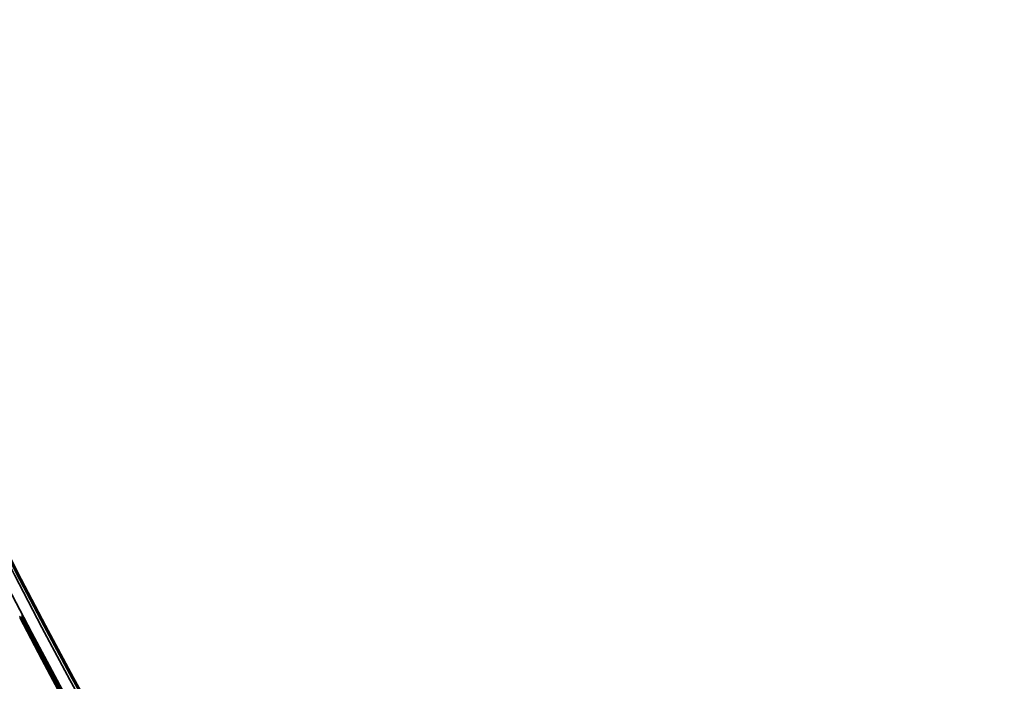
# Model space of a CAD drawing. Header units: millimetres. Extents: x -1503 to 2224, y -4278 to 2541.
# Tile 11 of 50: x -350 to -202, y -3629 to -3530. Entities that reach past the tile are written whole.
import ezdxf

# ---------------------------------------------------------------- set-up
doc = ezdxf.new("R2010")
doc.units = ezdxf.units.MM
doc.header["$LTSCALE"] = 0.75
doc.layers.add('Visible', color=7, linetype='Continuous', lineweight=70)
doc.layers.add('Visible Narrow', color=7, linetype='Continuous', lineweight=35)

msp = doc.modelspace()

# ---------------------------------------------------------------- linework, layer by layer
at = {"layer": 'Visible', "extrusion": (-7.30938e-29, -5.96856e-13, -1)}
for radius in [763.5, 736.5]:
    msp.add_circle((-305.85, -3277.76, -27.4), radius, dxfattribs=at)
at = {"layer": 'Visible', "extrusion": (-0.46815, 0.883649, 8.78126e-07)}
msp.add_arc((2003.61, 27.8, -3034.85), 0.3, 89.9994, 179.9994, dxfattribs=at)
at = {"layer": 'Visible'}
msp.add_arc((305.85, -3277.76, 27.8), 739.1, 207.54788, 242.45212, dxfattribs=at)
at = {"layer": 'Visible', "extrusion": (-7.30938e-29, -5.96856e-13, -1)}
for centre, radius, start, end in [((349.83, -3619.29, -27.5), 1.02, 226.1854, 231.4758), ((-305.85, -3277.76, -27.6), 739, 297.58742, 332.41258)]:
    msp.add_arc(centre, radius, start, end, dxfattribs=at)
at = {"layer": 'Visible', "extrusion": (0, -5.96856e-13, -1)}
msp.add_ellipse((-349.4, -3619.58, 27.5), major_axis=(0.385, 0.599), ratio=0.700692, start_param=1.885762, end_param=1.898956, dxfattribs=at)
at = {"layer": 'Visible Narrow', "extrusion": (-7.30938e-29, -5.96856e-13, -1)}
for radius in [763, 761.3, 738.7, 737]:
    msp.add_circle((-305.85, -3277.76, -27.9), radius, dxfattribs=at)
at = {"layer": 'Visible Narrow'}
for centre, radius, start, end in [((305.85, -3277.76, 28.1), 739.4, 207.54803, 242.45197), ((-349.83, -3619.29, 27.7), 0.814, 311.2652, 313.831)]:
    msp.add_arc(centre, radius, start, end, dxfattribs=at)
at = {"layer": 'Visible Narrow', "extrusion": (-0.721215, -0.692711, 4.32262e-13)}
msp.add_arc((2368.77, 27.5, 2759.43), 0.2, 0, 90, dxfattribs=at)
at = {"layer": 'Visible Narrow'}
msp.add_ellipse((-349.57, -3619.46, 27.7), major_axis=(0.342, 0.537), ratio=0.794218, start_param=4.415372, end_param=4.553229, dxfattribs=at)

doc.saveas('drawing.dxf')
